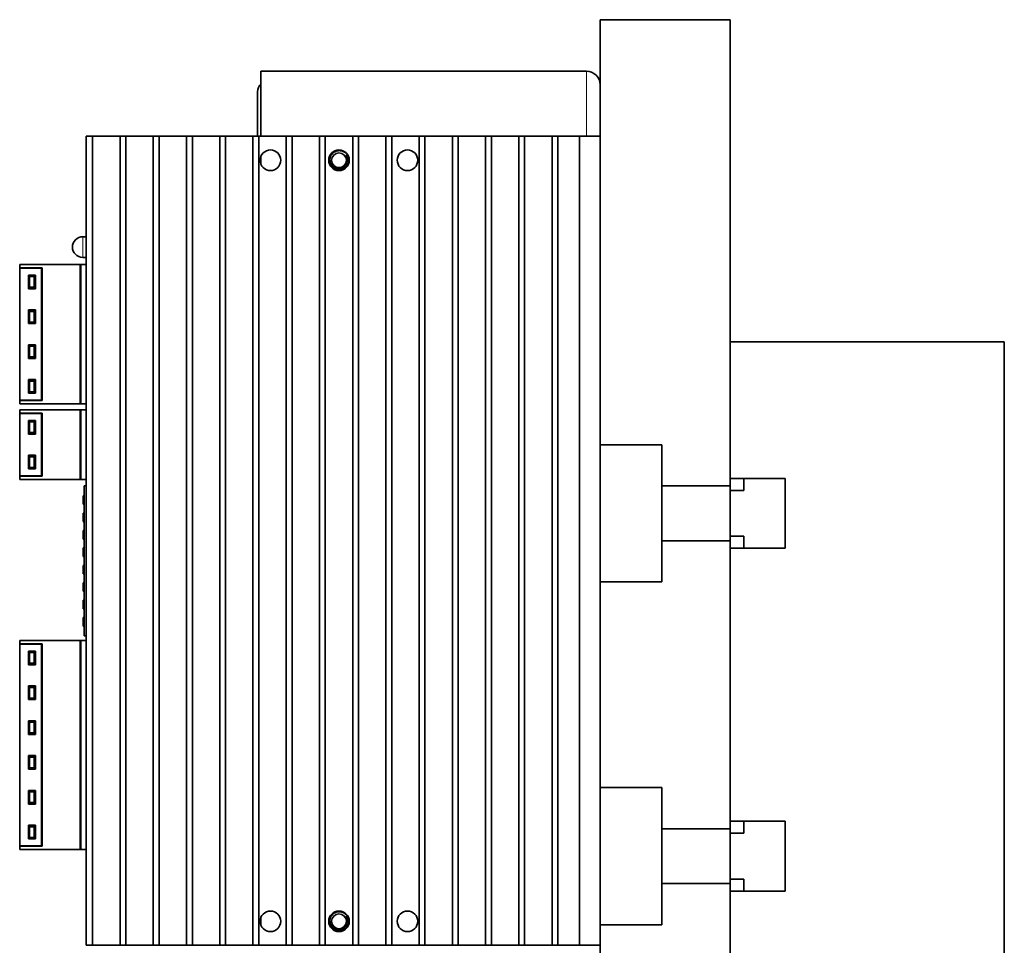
# Model space of a CAD drawing. Extents: x -249 to 1342, y -192 to 297.
# Tile 2 of 59: x -249 to -177, y 133 to 201. Entities that reach past the tile are written whole.
import ezdxf

# ---------------------------------------------------------------- set-up
doc = ezdxf.new("R2010")
doc.units = 0

msp = doc.modelspace()

# ---------------------------------------------------------------- linework, layer by layer
at = {"color": 7, "lineweight": 35, "ltscale": 0.2375}
msp.add_line((-197.47612, 200.962585), (-206.97612, 200.962585), dxfattribs=at)
at = {"color": 7, "lineweight": 35}
for p, q in [((-206.97612, 200.962585), (-206.97612, 169.962585)), ((-197.47612, 200.962585), (-197.47612, 166.962585)), ((-231.72612, 197.212585), (-207.97612, 197.212585)), ((-244.481125, 133.462585), (-244.481125, 192.462585)), ((-244.006119, 192.462585), (-244.006119, 133.462585)), ((-242.006119, 192.462585), (-242.006119, 133.462585)), ((-241.581116, 133.462585), (-241.581116, 192.462585)), ((-239.581116, 133.462585), (-239.581116, 192.462585)), ((-239.156128, 192.462585), (-239.156128, 133.462585)), ((-237.156128, 133.462585), (-237.156128, 192.462585)), ((-236.731125, 192.462585), (-236.731125, 133.462585)), ((-234.731125, 133.462585), (-234.731125, 192.462585)), ((-234.306122, 192.462585), (-234.306122, 133.462585)), ((-232.306122, 133.462585), (-232.306122, 192.462585)), ((-231.881119, 192.462585), (-231.881119, 133.462585)), ((-229.881119, 133.462585), (-229.881119, 192.462585)), ((-229.456116, 192.462585), (-229.456116, 133.462585)), ((-227.456116, 133.462585), (-227.456116, 192.462585)), ((-227.031128, 192.462585), (-227.031128, 133.462585)), ((-225.031128, 133.462585), (-225.031128, 192.462585)), ((-224.606125, 192.462585), (-224.606125, 133.462585)), ((-222.606125, 192.462585), (-222.606125, 133.462585)), ((-222.181122, 133.462585), (-222.181122, 192.462585)), ((-220.181122, 133.462585), (-220.181122, 192.462585)), ((-219.756119, 192.462585), (-219.756119, 133.462585)), ((-217.756119, 133.462585), (-217.756119, 192.462585)), ((-217.331116, 192.462585), (-217.331116, 133.462585)), ((-215.331116, 133.462585), (-215.331116, 192.462585)), ((-214.906128, 192.462585), (-214.906128, 133.462585)), ((-212.906128, 133.462585), (-212.906128, 192.462585)), ((-212.481125, 192.462585), (-212.481125, 133.462585)), ((-210.481125, 133.462585), (-210.481125, 192.462585)), ((-210.056122, 192.462585), (-210.056122, 133.462585)), ((-208.481125, 192.462585), (-208.481125, 133.462585)), ((-208.47612, 133.462585), (-208.47612, 192.462585)), ((-206.97612, 133.462585), (-206.97612, 192.462585)), ((-208.47612, 188.962585), (-208.47612, 136.962585)), ((-177.47612, 177.462585), (-197.47612, 177.462585)), ((-177.47612, 77.462585), (-177.47612, 177.462585)), ((-197.47612, 162.962585), (-197.47612, 141.962585)), ((-197.47612, 137.962585), (-197.47612, 116.962585))]:
    msp.add_line(p, q, dxfattribs=at)
at = {"color": 7, "lineweight": 35, "ltscale": 0.118752}
msp.add_line((-231.72612, 197.212585), (-231.72612, 192.462509), dxfattribs=at)
at = {"color": 7, "lineweight": 13, "ltscale": 0.118752}
msp.add_line((-207.97612, 192.462524), (-207.97612, 197.212585), dxfattribs=at)
at = {"color": 7, "lineweight": 35, "ltscale": 0.093752}
msp.add_line((-206.97612, 196.212585), (-206.97612, 192.462524), dxfattribs=at)
at = {"color": 7, "lineweight": 35, "ltscale": 0.081252}
msp.add_line((-231.97612, 192.462509), (-231.97612, 195.712585), dxfattribs=at)
at = {"color": 7, "lineweight": 35, "ltscale": 0.011875}
for p, q in [((-244.481125, 192.462585), (-244.006119, 192.462585)), ((-244.006119, 133.462585), (-244.481125, 133.462585))]:
    msp.add_line(p, q, dxfattribs=at)
at = {"color": 7, "lineweight": 35, "ltscale": 0.05}
for p, q in [((-244.006119, 192.462585), (-242.006119, 192.462585)), ((-241.581116, 192.462585), (-239.581116, 192.462585)), ((-239.156128, 192.462585), (-237.156128, 192.462585)), ((-236.731125, 192.462585), (-234.731125, 192.462585)), ((-234.306122, 192.462585), (-232.306122, 192.462585)), ((-231.881119, 192.462585), (-229.881119, 192.462585)), ((-229.456116, 192.462585), (-227.456116, 192.462585)), ((-227.031128, 192.462585), (-225.031128, 192.462585)), ((-224.606125, 192.462585), (-222.606125, 192.462585)), ((-222.181122, 192.462585), (-220.181122, 192.462585)), ((-219.756119, 192.462585), (-217.756119, 192.462585)), ((-217.331116, 192.462585), (-215.331116, 192.462585)), ((-214.906128, 192.462585), (-212.906128, 192.462585)), ((-212.481125, 192.462585), (-210.481125, 192.462585)), ((-242.006119, 133.462585), (-244.006119, 133.462585)), ((-239.581116, 133.462585), (-241.581116, 133.462585)), ((-237.156128, 133.462585), (-239.156128, 133.462585)), ((-234.731125, 133.462585), (-236.731125, 133.462585)), ((-232.306122, 133.462585), (-234.306122, 133.462585)), ((-229.881119, 133.462585), (-231.881119, 133.462585)), ((-227.456116, 133.462585), (-229.456116, 133.462585)), ((-225.031128, 133.462585), (-227.031128, 133.462585)), ((-222.606125, 133.462585), (-224.606125, 133.462585)), ((-220.181122, 133.462585), (-222.181122, 133.462585)), ((-217.756119, 133.462585), (-219.756119, 133.462585)), ((-215.331116, 133.462585), (-217.331116, 133.462585)), ((-212.906128, 133.462585), (-214.906128, 133.462585)), ((-210.481125, 133.462585), (-212.481125, 133.462585))]:
    msp.add_line(p, q, dxfattribs=at)
at = {"color": 7, "lineweight": 35, "ltscale": 0.010625}
for p, q in [((-241.581116, 192.462585), (-242.006119, 192.462585)), ((-239.581116, 192.462585), (-239.156128, 192.462585)), ((-237.156128, 192.462585), (-236.731125, 192.462585)), ((-234.731125, 192.462585), (-234.306122, 192.462585)), ((-232.306122, 192.462585), (-231.881119, 192.462585)), ((-229.881119, 192.462585), (-229.456116, 192.462585)), ((-227.456116, 192.462585), (-227.031128, 192.462585)), ((-225.031128, 192.462585), (-224.606125, 192.462585)), ((-222.181122, 192.462585), (-222.606125, 192.462585)), ((-220.181122, 192.462585), (-219.756119, 192.462585)), ((-217.756119, 192.462585), (-217.331116, 192.462585)), ((-215.331116, 192.462585), (-214.906128, 192.462585)), ((-212.906128, 192.462585), (-212.481125, 192.462585)), ((-210.481125, 192.462585), (-210.056122, 192.462585)), ((-242.006119, 133.462585), (-241.581116, 133.462585)), ((-239.156128, 133.462585), (-239.581116, 133.462585)), ((-236.731125, 133.462585), (-237.156128, 133.462585)), ((-234.306122, 133.462585), (-234.731125, 133.462585)), ((-231.881119, 133.462585), (-232.306122, 133.462585)), ((-229.456116, 133.462585), (-229.881119, 133.462585)), ((-227.031128, 133.462585), (-227.456116, 133.462585)), ((-224.606125, 133.462585), (-225.031128, 133.462585)), ((-222.606125, 133.462585), (-222.181122, 133.462585)), ((-219.756119, 133.462585), (-220.181122, 133.462585)), ((-217.331116, 133.462585), (-217.756119, 133.462585)), ((-214.906128, 133.462585), (-215.331116, 133.462585)), ((-212.481125, 133.462585), (-212.906128, 133.462585)), ((-210.056122, 133.462585), (-210.481125, 133.462585))]:
    msp.add_line(p, q, dxfattribs=at)
at = {"color": 7, "lineweight": 35, "ltscale": 0.13125}
msp.add_line((-228.686127, 192.462585), (-223.436127, 192.462585), dxfattribs=at)
at = {"color": 7, "lineweight": 35, "ltscale": 0.039375}
for p, q in [((-210.056122, 192.462585), (-208.481125, 192.462585)), ((-208.481125, 133.462585), (-210.056122, 133.462585))]:
    msp.add_line(p, q, dxfattribs=at)
at = {"color": 7, "lineweight": 35, "ltscale": 0.0375}
for p, q in [((-208.47612, 192.462585), (-206.97612, 192.462585)), ((-208.47612, 133.462585), (-206.97612, 133.462585))]:
    msp.add_line(p, q, dxfattribs=at)
at = {"color": 7, "lineweight": 35, "ltscale": 0.014086}
for p, q in [((-231.72612, 190.994232), (-231.72612, 190.430786)), ((-231.72612, 135.494232), (-231.72612, 134.930786))]:
    msp.add_line(p, q, dxfattribs=at)
at = {"color": 7, "lineweight": 13, "ltscale": 0.001801}
for p, q in [((-225.466766, 190.895966), (-225.398254, 190.918228)), ((-225.466766, 135.395966), (-225.398254, 135.418228))]:
    msp.add_line(p, q, dxfattribs=at)
at = {"color": 7, "lineweight": 35, "ltscale": 0.003125}
for p, q in [((-225.437622, 190.712585), (-225.312622, 190.712585)), ((-225.437622, 135.212585), (-225.312622, 135.212585))]:
    msp.add_line(p, q, dxfattribs=at)
at = {"color": 7, "lineweight": 35, "ltscale": 0.000611}
for p, q in [((-225.337082, 190.712585), (-225.312622, 190.712585)), ((-225.337082, 135.212585), (-225.312622, 135.212585))]:
    msp.add_line(p, q, dxfattribs=at)
at = {"color": 7, "lineweight": 35, "ltscale": 0.00625}
for p, q in [((-244.731125, 185.132584), (-244.481125, 185.132584)), ((-244.731125, 185.132584), (-244.481125, 185.132584)), ((-244.481125, 183.632584), (-244.731125, 183.632584))]:
    msp.add_line(p, q, dxfattribs=at)
at = {"color": 7, "lineweight": 13, "ltscale": 0.01875}
for p, q in [((-244.731125, 185.132584), (-244.731125, 184.382584)), ((-244.731125, 184.382584), (-244.731125, 183.632584))]:
    msp.add_line(p, q, dxfattribs=at)
at = {"color": 7, "lineweight": 35, "ltscale": 0.11}
for p, q in [((-244.931122, 183.112579), (-249.331116, 183.112579)), ((-244.931122, 172.952591), (-249.331116, 172.952591)), ((-244.931122, 172.512589), (-249.331116, 172.512589)), ((-244.931122, 167.432587), (-249.331116, 167.432587)), ((-244.931122, 155.687592), (-249.331116, 155.687592)), ((-244.931122, 140.447586), (-249.331116, 140.447586))]:
    msp.add_line(p, q, dxfattribs=at)
at = {"color": 7, "lineweight": 35, "ltscale": 0.006125}
for p, q in [((-249.331116, 182.867584), (-249.331116, 183.112579)), ((-249.331116, 172.952591), (-249.331116, 173.197586)), ((-249.331116, 172.267578), (-249.331116, 172.512589)), ((-249.331116, 167.432587), (-249.331116, 167.677582)), ((-249.331116, 155.442581), (-249.331116, 155.687592)), ((-249.331116, 140.447586), (-249.331116, 140.692581))]:
    msp.add_line(p, q, dxfattribs=at)
at = {"color": 7, "lineweight": 35, "ltscale": 0.03625}
for p, q in [((-247.881119, 182.867584), (-249.331116, 182.867584)), ((-247.881119, 173.197586), (-249.331116, 173.197586)), ((-247.881119, 172.267578), (-249.331116, 172.267578)), ((-247.881119, 167.677582), (-249.331116, 167.677582)), ((-247.881119, 155.442581), (-249.331116, 155.442581)), ((-247.881119, 140.692581), (-249.331116, 140.692581))]:
    msp.add_line(p, q, dxfattribs=at)
at = {"color": 7, "lineweight": 35, "ltscale": 0.04}
for p, q in [((-247.731125, 182.84259), (-249.331116, 182.84259)), ((-247.731125, 173.22258), (-249.331116, 173.22258)), ((-247.731125, 172.242584), (-249.331116, 172.242584)), ((-247.731125, 167.702591), (-249.331116, 167.702591)), ((-247.731125, 155.417587), (-249.331116, 155.417587)), ((-247.731125, 140.71759), (-249.331116, 140.71759))]:
    msp.add_line(p, q, dxfattribs=at)
at = {"color": 7, "lineweight": 35, "ltscale": 0.2405}
for p, q in [((-249.331116, 173.22258), (-249.331116, 182.84259)), ((-247.731125, 173.22258), (-247.731125, 182.84259))]:
    msp.add_line(p, q, dxfattribs=at)
at = {"color": 7, "lineweight": 35, "ltscale": 0.000625}
for p, q in [((-248.981125, 182.84259), (-248.981125, 182.867584)), ((-248.981125, 173.197586), (-248.981125, 173.22258)), ((-248.981125, 172.242584), (-248.981125, 172.267578)), ((-248.981125, 167.677582), (-248.981125, 167.702591)), ((-248.981125, 155.417587), (-248.981125, 155.442581)), ((-248.981125, 140.692581), (-248.981125, 140.71759))]:
    msp.add_line(p, q, dxfattribs=at)
at = {"color": 7, "lineweight": 13, "ltscale": 0.000625}
for p, q in [((-248.881119, 182.84259), (-248.881119, 182.867584)), ((-248.881119, 173.197586), (-248.881119, 173.22258)), ((-248.881119, 172.242584), (-248.881119, 172.267578)), ((-248.881119, 167.677582), (-248.881119, 167.702591)), ((-248.881119, 155.417587), (-248.881119, 155.442581)), ((-248.881119, 140.692581), (-248.881119, 140.71759))]:
    msp.add_line(p, q, dxfattribs=at)
at = {"color": 7, "lineweight": 35, "ltscale": 0.005}
for p, q in [((-247.681122, 182.86618), (-247.881119, 182.867584)), ((-247.681122, 173.198746), (-247.881119, 173.197693)), ((-247.681122, 172.26619), (-247.881119, 172.267578)), ((-247.681122, 167.678741), (-247.881119, 167.677704)), ((-247.681122, 155.441193), (-247.881119, 155.442581)), ((-247.681122, 140.693756), (-247.881119, 140.692703))]:
    msp.add_line(p, q, dxfattribs=at)
at = {"color": 7, "lineweight": 35, "ltscale": 0.241692}
msp.add_line((-247.681122, 173.198746), (-247.681122, 182.866425), dxfattribs=at)
at = {"color": 7, "lineweight": 35, "ltscale": 0.00125}
for p, q in [((-244.881119, 183.112579), (-244.931122, 183.112579)), ((-244.881119, 172.952591), (-244.931122, 172.952591)), ((-244.881119, 172.512589), (-244.931122, 172.512589)), ((-244.881119, 167.432587), (-244.931122, 167.432587)), ((-244.881119, 155.687592), (-244.931122, 155.687592)), ((-244.881119, 140.447586), (-244.931122, 140.447586))]:
    msp.add_line(p, q, dxfattribs=at)
at = {"color": 7, "lineweight": 13, "ltscale": 0.254}
msp.add_line((-244.931122, 172.952591), (-244.931122, 183.112579), dxfattribs=at)
at = {"color": 7, "lineweight": 35, "ltscale": 0.01}
for p, q in [((-244.481125, 183.112579), (-244.881119, 183.112579)), ((-244.48111, 172.952591), (-244.881119, 172.952591)), ((-244.481125, 172.512589), (-244.881119, 172.512589)), ((-244.48111, 167.432587), (-244.881119, 167.432587)), ((-244.481125, 155.687592), (-244.881119, 155.687592)), ((-244.48111, 140.447586), (-244.881119, 140.447586))]:
    msp.add_line(p, q, dxfattribs=at)
at = {"color": 7, "lineweight": 35, "ltscale": 0.254}
msp.add_line((-244.881119, 172.952591), (-244.881119, 183.112579), dxfattribs=at)
at = {"color": 7, "lineweight": 35, "ltscale": 0.025}
for p, q in [((-248.681122, 182.34259), (-248.681122, 181.34259)), ((-248.181122, 182.34259), (-248.181122, 181.34259)), ((-248.681122, 179.802582), (-248.681122, 178.802582)), ((-248.181122, 179.802582), (-248.181122, 178.802582)), ((-248.681122, 177.262589), (-248.681122, 176.262589)), ((-248.181122, 177.262589), (-248.181122, 176.262589)), ((-248.681122, 174.72258), (-248.681122, 173.72258)), ((-248.181122, 174.72258), (-248.181122, 173.72258)), ((-248.681122, 171.742584), (-248.681122, 170.742584)), ((-248.181122, 171.742584), (-248.181122, 170.742584)), ((-248.681122, 169.202591), (-248.681122, 168.202591)), ((-248.181122, 169.202591), (-248.181122, 168.202591)), ((-196.47612, 166.637589), (-197.47612, 166.637589)), ((-197.47612, 163.287582), (-196.47612, 163.287582)), ((-248.681122, 154.917587), (-248.681122, 153.917587)), ((-248.181122, 154.917587), (-248.181122, 153.917587)), ((-248.681122, 152.377579), (-248.681122, 151.377579)), ((-248.181122, 152.377579), (-248.181122, 151.377579)), ((-248.681122, 149.837585), (-248.681122, 148.837585)), ((-248.181122, 149.837585), (-248.181122, 148.837585)), ((-248.681122, 147.297592), (-248.681122, 146.297592)), ((-248.181122, 147.297592), (-248.181122, 146.297592)), ((-248.681122, 144.757584), (-248.681122, 143.757584)), ((-248.181122, 144.757584), (-248.181122, 143.757584)), ((-248.681122, 142.21759), (-248.681122, 141.21759)), ((-248.181122, 142.21759), (-248.181122, 141.21759)), ((-196.47612, 141.637589), (-197.47612, 141.637589)), ((-197.47612, 138.287582), (-196.47612, 138.287582))]:
    msp.add_line(p, q, dxfattribs=at)
at = {"color": 7, "lineweight": 35, "ltscale": 0.0125}
for p, q in [((-248.181122, 182.34259), (-248.681122, 182.34259)), ((-248.181122, 181.34259), (-248.681122, 181.34259)), ((-248.181122, 179.802582), (-248.681122, 179.802582)), ((-248.181122, 178.802582), (-248.681122, 178.802582)), ((-248.181122, 177.262589), (-248.681122, 177.262589)), ((-248.181122, 176.262589), (-248.681122, 176.262589)), ((-248.181122, 174.72258), (-248.681122, 174.72258)), ((-248.181122, 173.72258), (-248.681122, 173.72258)), ((-248.181122, 171.742584), (-248.681122, 171.742584)), ((-248.181122, 170.742584), (-248.681122, 170.742584)), ((-248.181122, 169.202591), (-248.681122, 169.202591)), ((-248.181122, 168.202591), (-248.681122, 168.202591)), ((-248.181122, 154.917587), (-248.681122, 154.917587)), ((-248.181122, 153.917587), (-248.681122, 153.917587)), ((-248.181122, 152.377579), (-248.681122, 152.377579)), ((-248.181122, 151.377579), (-248.681122, 151.377579)), ((-248.181122, 149.837585), (-248.681122, 149.837585)), ((-248.181122, 148.837585), (-248.681122, 148.837585)), ((-248.181122, 147.297592), (-248.681122, 147.297592)), ((-248.181122, 146.297592), (-248.681122, 146.297592)), ((-248.181122, 144.757584), (-248.681122, 144.757584)), ((-248.181122, 143.757584), (-248.681122, 143.757584)), ((-248.181122, 142.21759), (-248.681122, 142.21759)), ((-248.181122, 141.21759), (-248.681122, 141.21759))]:
    msp.add_line(p, q, dxfattribs=at)
at = {"color": 7, "lineweight": 35, "ltscale": 0.019375}
for p, q in [((-248.606125, 181.455078), (-248.606125, 182.230087)), ((-248.206116, 181.455078), (-248.206116, 182.230087)), ((-248.606125, 178.915085), (-248.606125, 179.690094)), ((-248.206116, 178.915085), (-248.206116, 179.690094)), ((-248.606125, 176.375092), (-248.606125, 177.150085)), ((-248.206116, 176.375092), (-248.206116, 177.150085)), ((-248.606125, 173.835083), (-248.606125, 174.610077)), ((-248.206116, 173.835083), (-248.206116, 174.610077)), ((-248.606125, 170.855087), (-248.606125, 171.630081)), ((-248.206116, 170.855087), (-248.206116, 171.630081)), ((-248.606125, 168.315094), (-248.606125, 169.090088)), ((-248.206116, 168.315094), (-248.206116, 169.090088)), ((-248.606125, 154.03009), (-248.606125, 154.805084)), ((-248.206116, 154.03009), (-248.206116, 154.805084)), ((-248.606125, 151.490082), (-248.606125, 152.265091)), ((-248.206116, 151.490082), (-248.206116, 152.265091)), ((-248.606125, 148.950089), (-248.606125, 149.725082)), ((-248.206116, 148.950089), (-248.206116, 149.725082)), ((-248.606125, 146.41008), (-248.606125, 147.185089)), ((-248.206116, 146.41008), (-248.206116, 147.185089)), ((-248.606125, 143.870087), (-248.606125, 144.645081)), ((-248.206116, 143.870087), (-248.206116, 144.645081)), ((-248.606125, 141.330078), (-248.606125, 142.105087)), ((-248.206116, 141.330078), (-248.206116, 142.105087))]:
    msp.add_line(p, q, dxfattribs=at)
at = {"color": 7, "lineweight": 35, "ltscale": 0.0075}
for p, q in [((-248.606125, 182.230087), (-248.306122, 182.230087)), ((-248.306122, 181.455078), (-248.606125, 181.455078)), ((-248.606125, 179.690094), (-248.306122, 179.690094)), ((-248.306122, 178.915085), (-248.606125, 178.915085)), ((-248.606125, 177.150085), (-248.306122, 177.150085)), ((-248.306122, 176.375092), (-248.606125, 176.375092)), ((-248.606125, 174.610077), (-248.306122, 174.610077)), ((-248.306122, 173.835083), (-248.606125, 173.835083)), ((-248.606125, 171.630081), (-248.306122, 171.630081)), ((-248.306122, 170.855087), (-248.606125, 170.855087)), ((-248.606125, 169.090088), (-248.306122, 169.090088)), ((-248.306122, 168.315094), (-248.606125, 168.315094)), ((-248.606125, 154.805084), (-248.306122, 154.805084)), ((-248.306122, 154.03009), (-248.606125, 154.03009)), ((-248.606125, 152.265091), (-248.306122, 152.265091)), ((-248.306122, 151.490082), (-248.606125, 151.490082)), ((-248.606125, 149.725082), (-248.306122, 149.725082)), ((-248.306122, 148.950089), (-248.606125, 148.950089)), ((-248.606125, 147.185089), (-248.306122, 147.185089)), ((-248.306122, 146.41008), (-248.606125, 146.41008)), ((-248.606125, 144.645081), (-248.306122, 144.645081)), ((-248.306122, 143.870087), (-248.606125, 143.870087)), ((-248.606125, 142.105087), (-248.306122, 142.105087)), ((-248.306122, 141.330078), (-248.606125, 141.330078))]:
    msp.add_line(p, q, dxfattribs=at)
at = {"color": 7, "lineweight": 13, "ltscale": 0.019375}
for p, q in [((-248.306122, 182.230087), (-248.306122, 181.455078)), ((-248.306122, 179.690094), (-248.306122, 178.915085)), ((-248.306122, 177.150085), (-248.306122, 176.375092)), ((-248.306122, 174.610077), (-248.306122, 173.835083)), ((-248.306122, 171.630081), (-248.306122, 170.855087)), ((-248.306122, 169.090088), (-248.306122, 168.315094)), ((-248.306122, 154.805084), (-248.306122, 154.03009)), ((-248.306122, 152.265091), (-248.306122, 151.490082)), ((-248.306122, 149.725082), (-248.306122, 148.950089)), ((-248.306122, 147.185089), (-248.306122, 146.41008)), ((-248.306122, 144.645081), (-248.306122, 143.870087)), ((-248.306122, 142.105087), (-248.306122, 141.330078))]:
    msp.add_line(p, q, dxfattribs=at)
at = {"color": 7, "lineweight": 35, "ltscale": 0.0025}
for p, q in [((-248.306122, 182.230087), (-248.206116, 182.230087)), ((-248.306122, 181.455078), (-248.206116, 181.455078)), ((-248.306122, 179.690094), (-248.206116, 179.690094)), ((-248.306122, 178.915085), (-248.206116, 178.915085)), ((-248.306122, 177.150085), (-248.206116, 177.150085)), ((-248.306122, 176.375092), (-248.206116, 176.375092)), ((-248.306122, 174.610077), (-248.206116, 174.610077)), ((-248.306122, 173.835083), (-248.206116, 173.835083)), ((-248.306122, 171.630081), (-248.206116, 171.630081)), ((-248.306122, 170.855087), (-248.206116, 170.855087)), ((-248.306122, 169.090088), (-248.206116, 169.090088)), ((-248.306122, 168.315094), (-248.206116, 168.315094)), ((-248.306122, 154.805084), (-248.206116, 154.805084)), ((-248.306122, 154.03009), (-248.206116, 154.03009)), ((-248.306122, 152.265091), (-248.206116, 152.265091)), ((-248.306122, 151.490082), (-248.206116, 151.490082)), ((-248.306122, 149.725082), (-248.206116, 149.725082)), ((-248.306122, 148.950089), (-248.206116, 148.950089)), ((-248.306122, 147.185089), (-248.206116, 147.185089)), ((-248.306122, 146.41008), (-248.206116, 146.41008)), ((-248.306122, 144.645081), (-248.206116, 144.645081)), ((-248.306122, 143.870087), (-248.206116, 143.870087)), ((-248.306122, 142.105087), (-248.206116, 142.105087)), ((-248.306122, 141.330078), (-248.206116, 141.330078))]:
    msp.add_line(p, q, dxfattribs=at)
at = {"color": 7, "lineweight": 35, "ltscale": 0.24875}
msp.add_line((-197.47612, 177.462585), (-197.47612, 167.512589), dxfattribs=at)
at = {"color": 7, "lineweight": 13, "ltscale": 0.127}
msp.add_line((-244.931122, 167.432587), (-244.931122, 172.512589), dxfattribs=at)
at = {"color": 7, "lineweight": 35, "ltscale": 0.127}
msp.add_line((-244.881119, 167.432587), (-244.881119, 172.512589), dxfattribs=at)
at = {"color": 7, "lineweight": 35, "ltscale": 0.1135}
for p, q in [((-249.331116, 167.702591), (-249.331116, 172.242584)), ((-247.731125, 167.702591), (-247.731125, 172.242584))]:
    msp.add_line(p, q, dxfattribs=at)
at = {"color": 7, "lineweight": 35, "ltscale": 0.114692}
msp.add_line((-247.681122, 167.678741), (-247.681122, 172.266418), dxfattribs=at)
at = {"color": 7, "lineweight": 35, "ltscale": 0.1125}
for p, q in [((-206.97612, 169.962585), (-202.47612, 169.962585)), ((-206.97612, 159.962585), (-202.47612, 159.962585)), ((-206.97612, 144.962585), (-202.47612, 144.962585)), ((-206.97612, 134.962585), (-202.47612, 134.962585))]:
    msp.add_line(p, q, dxfattribs=at)
at = {"color": 7, "lineweight": 35, "ltscale": 0.059836}
for p, q in [((-206.97612, 169.962585), (-206.97612, 167.569153)), ((-206.97612, 162.356018), (-206.97612, 159.962585)), ((-206.97612, 144.962585), (-206.97612, 142.569153)), ((-206.97612, 137.356018), (-206.97612, 134.962585))]:
    msp.add_line(p, q, dxfattribs=at)
at = {"color": 7, "lineweight": 35, "ltscale": 0.075}
for p, q in [((-202.47612, 166.962585), (-202.47612, 169.962585)), ((-202.47612, 162.962585), (-202.47612, 159.962585)), ((-202.47612, 141.962585), (-202.47612, 144.962585)), ((-202.47612, 137.962585), (-202.47612, 134.962585))]:
    msp.add_line(p, q, dxfattribs=at)
at = {"color": 7, "lineweight": 35, "ltscale": 0.1}
for p, q in [((-197.47612, 167.512589), (-193.47612, 167.512589)), ((-202.47612, 166.962585), (-202.47612, 162.962585)), ((-197.47612, 166.962585), (-197.47612, 162.962585)), ((-197.47612, 162.412582), (-193.47612, 162.412582)), ((-197.47612, 142.512589), (-193.47612, 142.512589)), ((-202.47612, 141.962585), (-202.47612, 137.962585)), ((-197.47612, 141.962585), (-197.47612, 137.962585)), ((-197.47612, 137.412582), (-193.47612, 137.412582))]:
    msp.add_line(p, q, dxfattribs=at)
at = {"color": 7, "lineweight": 35, "ltscale": 0.021875}
for p, q in [((-197.47612, 166.637589), (-197.47612, 167.512589)), ((-196.47612, 166.637589), (-196.47612, 167.512589)), ((-197.47612, 162.412582), (-197.47612, 163.287582)), ((-196.47612, 162.412582), (-196.47612, 163.287582)), ((-197.47612, 141.637589), (-197.47612, 142.512589)), ((-196.47612, 141.637589), (-196.47612, 142.512589)), ((-197.47612, 137.412582), (-197.47612, 138.287582)), ((-196.47612, 137.412582), (-196.47612, 138.287582))]:
    msp.add_line(p, q, dxfattribs=at)
at = {"color": 7, "lineweight": 35, "ltscale": 0.1275}
for p, q in [((-193.47612, 167.512589), (-193.47612, 162.412582)), ((-193.47612, 142.512589), (-193.47612, 137.412582))]:
    msp.add_line(p, q, dxfattribs=at)
at = {"color": 7, "lineweight": 35, "ltscale": 0.273624}
msp.add_line((-244.631119, 166.971359), (-244.631119, 156.026382), dxfattribs=at)
at = {"color": 7, "lineweight": 35, "ltscale": 0.00375}
for p, q in [((-244.48111, 166.971359), (-244.631119, 166.971359)), ((-244.48111, 156.026382), (-244.631119, 156.026382))]:
    msp.add_line(p, q, dxfattribs=at)
at = {"color": 7, "lineweight": 35, "ltscale": 0.125}
for p, q in [((-202.47612, 166.962585), (-197.47612, 166.962585)), ((-202.47612, 162.962585), (-197.47612, 162.962585)), ((-202.47612, 141.962585), (-197.47612, 141.962585)), ((-202.47612, 137.962585), (-197.47612, 137.962585))]:
    msp.add_line(p, q, dxfattribs=at)
at = {"color": 7, "lineweight": 35, "ltscale": 0.0155}
for p, q in [((-244.706116, 166.24678), (-244.706116, 165.626785)), ((-244.706116, 164.976791), (-244.706116, 164.356781)), ((-244.706116, 163.706787), (-244.706116, 163.086792)), ((-244.706116, 162.436798), (-244.706116, 161.816788)), ((-244.706116, 161.166794), (-244.706116, 160.546799)), ((-244.706116, 159.89679), (-244.706116, 159.276794)), ((-244.706116, 158.626801), (-244.706116, 158.006805)), ((-244.706116, 157.356796), (-244.706116, 156.736801))]:
    msp.add_line(p, q, dxfattribs=at)
at = {"color": 7, "lineweight": 13, "ltscale": 0.0155}
for p, q in [((-244.635147, 166.246918), (-244.635147, 165.626923)), ((-244.635147, 164.976929), (-244.635147, 164.356918)), ((-244.635147, 163.706924), (-244.635147, 163.086929)), ((-244.635147, 162.43692), (-244.635147, 161.816925)), ((-244.635147, 161.166931), (-244.635147, 160.546936)), ((-244.635147, 159.896927), (-244.635147, 159.276932)), ((-244.635147, 158.626938), (-244.635147, 158.006927)), ((-244.635147, 157.356934), (-244.635147, 156.736938))]:
    msp.add_line(p, q, dxfattribs=at)
at = {"color": 7, "lineweight": 35, "ltscale": 0.4975}
for p, q in [((-197.47612, 162.412582), (-197.47612, 142.512589)), ((-197.47612, 137.412582), (-197.47612, 117.512589))]:
    msp.add_line(p, q, dxfattribs=at)
at = {"color": 7, "lineweight": 35, "ltscale": 0.375}
for p, q in [((-206.97612, 159.962585), (-206.97612, 144.962585)), ((-206.97612, 134.962585), (-206.97612, 119.962585))]:
    msp.add_line(p, q, dxfattribs=at)
at = {"color": 7, "lineweight": 35, "ltscale": 0.000192}
msp.add_line((-244.631119, 156.026382), (-244.631119, 156.018707), dxfattribs=at)
at = {"color": 7, "lineweight": 35, "ltscale": 0.3675}
for p, q in [((-249.331116, 140.71759), (-249.331116, 155.417587)), ((-247.731125, 140.71759), (-247.731125, 155.417587))]:
    msp.add_line(p, q, dxfattribs=at)
at = {"color": 7, "lineweight": 35, "ltscale": 0.368692}
msp.add_line((-247.681122, 140.693756), (-247.681122, 155.441422), dxfattribs=at)
at = {"color": 7, "lineweight": 13, "ltscale": 0.381}
msp.add_line((-244.931122, 140.447586), (-244.931122, 155.687592), dxfattribs=at)
at = {"color": 7, "lineweight": 35, "ltscale": 0.381}
msp.add_line((-244.881119, 140.447586), (-244.881119, 155.687592), dxfattribs=at)
at = {"color": 7, "lineweight": 35}
for points in [[(-226.692734, 190.712585), (-226.692719, 190.762024), (-226.688995, 190.811523), (-226.681549, 190.86084), (-226.67038, 190.909683), (-226.655518, 190.957794), (-226.637024, 191.004883), (-226.61496, 191.050598), (-226.589478, 191.09465), (-226.56073, 191.136703), (-226.529037, 191.176331), (-226.494492, 191.213455), (-226.457092, 191.248047), (-226.437195, 191.264435), (-226.416443, 191.280243), (-226.394943, 191.295349), (-226.372757, 191.309708), (-226.349945, 191.323257), (-226.326706, 191.335876), (-226.279495, 191.358154), (-226.231155, 191.376724), (-226.181793, 191.391632), (-226.131241, 191.402893), (-226.079834, 191.41037), (-226.027863, 191.413986), (-225.975723, 191.413651), (-225.923355, 191.409348), (-225.897141, 191.405701), (-225.870926, 191.401047), (-225.82547, 191.390533), (-225.780487, 191.376953), (-225.736465, 191.360443), (-225.693771, 191.341171), (-225.652664, 191.319305), (-225.613266, 191.294983), (-225.575623, 191.26825)], [(-225.496597, 190.454651), (-225.513184, 190.419403), (-225.53157, 190.386002), (-225.551483, 190.354675), (-225.572998, 190.325043), (-225.596741, 190.296341), (-225.623093, 190.268311), (-225.652084, 190.241272), (-225.683197, 190.215881), (-225.721558, 190.188904), (-225.76268, 190.16449), (-225.806442, 190.142975), (-225.829407, 190.133331), (-225.852921, 190.124573), (-225.876526, 190.116867), (-225.900528, 190.110077), (-225.933289, 190.102478), (-225.9664, 190.09668), (-225.999603, 190.092697), (-226.042618, 190.09024), (-226.084946, 190.090744), (-226.126556, 190.094086), (-226.167618, 190.100174), (-226.216248, 190.111069), (-226.264008, 190.125809), (-226.310623, 190.144318), (-226.355774, 190.166504), (-226.3992, 190.19223), (-226.433899, 190.21637), (-226.467529, 190.243286), (-226.500214, 190.273407), (-226.531555, 190.306686), (-226.560913, 190.342743), (-226.587646, 190.380905), (-226.611298, 190.42038), (-226.631668, 190.460449), (-226.648865, 190.500763), (-226.663193, 190.541595), (-226.674805, 190.583344), (-226.68364, 190.625885), (-226.689636, 190.669037), (-226.692734, 190.712585)], [(-226.692734, 135.212585), (-226.692719, 135.262024), (-226.688995, 135.311523), (-226.681549, 135.360825), (-226.67038, 135.409683), (-226.655518, 135.457794), (-226.637024, 135.504883), (-226.61496, 135.550598), (-226.589478, 135.59465), (-226.56073, 135.636703), (-226.529037, 135.676331), (-226.494492, 135.713455), (-226.457092, 135.748032), (-226.437195, 135.764435), (-226.416443, 135.780243), (-226.394943, 135.795349), (-226.372757, 135.809708), (-226.349945, 135.823257), (-226.326706, 135.835876), (-226.279495, 135.858154), (-226.231155, 135.876724), (-226.181793, 135.891632), (-226.131241, 135.902893), (-226.079834, 135.910385), (-226.027863, 135.913986), (-225.975723, 135.913651), (-225.923355, 135.909348), (-225.897141, 135.905701), (-225.870926, 135.901047), (-225.82547, 135.890533), (-225.780487, 135.876953), (-225.736465, 135.860443), (-225.693771, 135.841171), (-225.652664, 135.819305), (-225.613266, 135.794983), (-225.575623, 135.76825)], [(-225.496597, 134.954651), (-225.513184, 134.919403), (-225.53157, 134.886002), (-225.551483, 134.854675), (-225.572998, 134.825043), (-225.596741, 134.796341), (-225.623093, 134.768311), (-225.652084, 134.741272), (-225.683197, 134.715881), (-225.721558, 134.688904), (-225.76268, 134.66449), (-225.806442, 134.642975), (-225.829407, 134.633347), (-225.852921, 134.624588), (-225.876526, 134.616867), (-225.900528, 134.610077), (-225.933289, 134.602478), (-225.9664, 134.596664), (-225.999603, 134.592697), (-226.042618, 134.59024), (-226.084946, 134.590744), (-226.126556, 134.594086), (-226.167618, 134.600174), (-226.216248, 134.611069), (-226.264008, 134.625809), (-226.310623, 134.644318), (-226.355774, 134.666489), (-226.3992, 134.69223), (-226.433899, 134.71637), (-226.467529, 134.743286), (-226.500214, 134.773392), (-226.531555, 134.806686), (-226.560913, 134.842743), (-226.587646, 134.880905), (-226.611298, 134.92038), (-226.631668, 134.960449), (-226.648865, 135.000748), (-226.663193, 135.041595), (-226.674805, 135.083344), (-226.68364, 135.125885), (-226.689636, 135.169022), (-226.692734, 135.212585)]]:
    msp.add_lwpolyline(points, dxfattribs=at)
for centre, radius in [((-231.031128, 190.712585), 0.75), ((-226.031128, 190.712585), 0.75), ((-226.031128, 190.712585), 0.539039), ((-221.031128, 190.712585), 0.75), ((-231.031128, 135.212585), 0.75), ((-226.031128, 135.212585), 0.75), ((-221.031128, 135.212585), 0.75), ((-226.031128, 135.212585), 0.539039)]:
    msp.add_circle(centre, radius, dxfattribs=at)
for centre, radius, start, end in [((-207.97612, 196.212585), 1, 0, 90.000003), ((-231.22612, 195.712585), 0.75, 131.835956, 180.000005), ((-226.031128, 190.712585), 0.7185, 50.647608, 345.66162), ((-226.031128, 190.712585), 0.7185, 0, 50.657239), ((-225.675156, 190.779053), 0.310152, 26.687948, 66.871862), ((-226.031128, 190.712585), 0.5935, 334.240121, 36.369863), ((-226.013733, 190.623627), 0.682424, 7.490024, 25.5801), ((-226.046967, 190.615219), 0.716524, 353.544021, 7.810006), ((-226.031128, 190.712585), 0.7185, 345.66162, 360), ((-244.731125, 184.382584), 0.75, 90.000003, 180.000005), ((-244.731125, 184.382584), 0.75, 90.000003, 180.000005), ((-244.731125, 184.382584), 0.75, 180.000005, 269.999997), ((-226.031128, 135.212585), 0.7185, 50.647608, 345.66162), ((-226.031128, 135.212585), 0.7185, 0, 50.657239), ((-225.675156, 135.279053), 0.310152, 26.687948, 66.871862), ((-226.031128, 135.212585), 0.5935, 334.240121, 36.369863), ((-226.013733, 135.123627), 0.682424, 7.490024, 25.5801), ((-226.046967, 135.115219), 0.716524, 353.544021, 7.810006), ((-226.031128, 135.212585), 0.7185, 345.66162, 360)]:
    msp.add_arc(centre, radius, start, end, dxfattribs=at)
for centre, major_axis, start_param, end_param in [((-244.631119, 166.24678), (0.074997, 0), 1.624542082, 3.141592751), ((-244.631119, 165.626785), (0.074997, 0), 1.624542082, 3.141592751), ((-244.631119, 165.626022), (0.074997, 0), 3.141592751, 4.685246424), ((-244.631119, 164.976791), (0.074997, 0), 1.624542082, 3.141592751), ((-244.631119, 164.356781), (0.074997, 0), 1.624542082, 3.141592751), ((-244.631119, 164.356033), (0.074997, 0), 3.141592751, 4.685246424), ((-244.631119, 163.706787), (0.074997, 0), 1.624542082, 3.141592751), ((-244.631119, 163.086792), (0.074997, 0), 1.624542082, 3.141592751), ((-244.631119, 163.086029), (0.074997, 0), 3.141592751, 4.685246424), ((-244.631119, 162.436798), (0.074997, 0), 1.624542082, 3.141592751), ((-244.631119, 161.816788), (0.074997, 0), 1.624542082, 3.141592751), ((-244.631119, 161.816025), (0.074997, 0), 3.141592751, 4.685246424), ((-244.631119, 161.166794), (0.074997, 0), 1.624542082, 3.141592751), ((-244.631119, 160.546799), (0.074997, 0), 1.624542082, 3.141592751), ((-244.631119, 160.546036), (0.074997, 0), 3.141592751, 4.685246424), ((-244.631119, 159.89679), (0.074997, 0), 1.624542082, 3.141592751), ((-244.631119, 159.276794), (0.074997, 0), 1.624542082, 3.141592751), ((-244.631119, 159.276031), (0.074997, 0), 3.141592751, 4.685246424), ((-244.631119, 158.626801), (0.074997, 0), 1.624542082, 3.141592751), ((-244.631119, 158.006805), (0.074997, 0), 1.624542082, 3.141592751), ((-244.631119, 158.006042), (0.074997, 0), 3.141592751, 4.685246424), ((-244.631119, 157.356796), (0.074997, 0), 1.624542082, 3.141592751), ((-244.631119, 156.736801), (0.074997, 0), 1.624542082, 3.141592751), ((-244.631119, 156.736038), (0.074997, 0), 3.141592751, 4.685246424), ((-244.131119, 156.018707), (-0.5, 0), 0.000000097, 0.794636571)]:
    msp.add_ellipse(centre, major_axis=major_axis, ratio=0.001815, start_param=start_param, end_param=end_param, dxfattribs=at)

doc.saveas('drawing.dxf')
